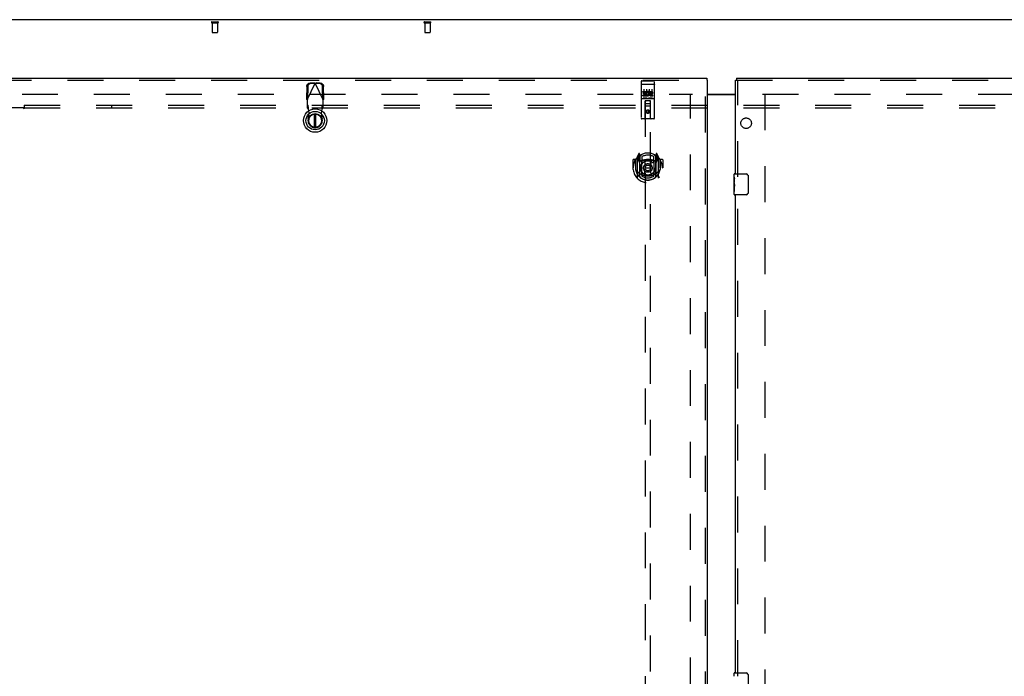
# Model space of a CAD drawing. Header units: inches. Extents: x 0 to 308, y 0 to 199.
# Tile 72 of 139: x 54 to 100, y 114 to 145. Entities that reach past the tile are written whole.
import ezdxf

# ---------------------------------------------------------------- set-up
doc = ezdxf.new("R2010")
doc.units = ezdxf.units.IN
doc.header["$LTSCALE"] = 16.920913
doc.header["$MEASUREMENT"] = 0
doc.linetypes.add('HIDDEN', pattern=[0.2, 0.1, -0.1])
doc.layers.get('0').update_dxf_attribs({"linetype": 'CONTINUOUS'})
for name, color, linetype in [('DEFAULT_2', 8, 'HIDDEN'), ('LEFT_OR_SECONDARY_DOOR_ASSEMBLY', 7, 'CONTINUOUS'), ('RIGHT_OR_MAIN_DOOR_ASSEMBLY', 7, 'CONTINUOUS'), ('SUBPANEL', 7, 'CONTINUOUS')]:
    doc.layers.add(name, color=color, linetype=linetype)

msp = doc.modelspace()

# ---------------------------------------------------------------- linework, layer by layer
at = {"color": 7, "linetype": 'Continuous'}
for p, q in [((126.461, 145.334), (48.815, 145.334)), ((86.075, 141.834), (87.388, 141.834))]:
    msp.add_line(p, q, dxfattribs=at)
at = {"color": 3, "linetype": 'Continuous'}
msp.add_line((86.075, 141.819), (87.388, 141.819), dxfattribs=at)
at = {"layer": 'DEFAULT_2', "color": 8, "linetype": 'HIDDEN'}
for p, q in [((62.746, 145.23), (63.03, 145.23)), ((62.746, 145.187), (63.03, 145.187)), ((62.764, 145.187), (62.764, 144.74)), ((63.012, 145.187), (63.012, 144.74)), ((72.746, 145.23), (73.03, 145.23)), ((72.746, 145.187), (73.03, 145.187)), ((72.764, 145.187), (72.764, 144.74)), ((73.012, 145.187), (73.012, 144.74)), ((62.774, 144.73), (63.002, 144.73)), ((72.774, 144.73), (73.002, 144.73)), ((50.429, 141.834), (85.367, 141.834)), ((85.263, 62.849), (85.263, 141.819)), ((88.659, 141.834), (123.596, 141.834)), ((88.763, 141.819), (88.763, 62.849))]:
    msp.add_line(p, q, dxfattribs=at)
for centre, radius, start, end in [((62.746, 145.208), 0.0215, 90, 270), ((63.03, 145.208), 0.0215, 270, 90), ((72.746, 145.208), 0.0215, 90, 270), ((73.03, 145.208), 0.0215, 270, 90), ((62.774, 144.74), 0.01, 180, 270), ((63.002, 144.74), 0.01, 270, 360), ((72.774, 144.74), 0.01, 180, 270), ((73.002, 144.74), 0.01, 270, 360)]:
    msp.add_arc(centre, radius, start, end, dxfattribs=at)
at = {"layer": 'LEFT_OR_SECONDARY_DOOR_ASSEMBLY', "color": 3, "linetype": 'Continuous'}
for p, q in [((49.18, 142.584), (86.033, 142.584)), ((86.075, 62.188), (86.075, 142.48))]:
    msp.add_line(p, q, dxfattribs=at)
at = {"layer": 'LEFT_OR_SECONDARY_DOOR_ASSEMBLY', "color": 8, "linetype": 'HIDDEN'}
for p, q in [((49.18, 142.48), (86.033, 142.48)), ((67.233, 141.554), (67.607, 142.341)), ((67.562, 142.354), (67.369, 142.351)), ((67.604, 142.335), (67.411, 142.331)), ((67.562, 142.354), (67.604, 142.335)), ((67.562, 142.354), (67.584, 142.348)), ((67.584, 142.348), (67.607, 142.341)), ((67.607, 142.341), (67.63, 142.348)), ((67.981, 141.554), (67.607, 142.341)), ((67.61, 142.335), (67.652, 142.354)), ((67.803, 142.331), (67.61, 142.335)), ((67.63, 142.348), (67.652, 142.354)), ((67.845, 142.351), (67.652, 142.354)), ((82.95, 142.421), (82.95, 140.696)), ((82.967, 142.293), (82.966, 142.292)), ((82.968, 142.293), (82.967, 142.293)), ((82.968, 142.293), (82.968, 142.293)), ((82.969, 142.293), (82.968, 142.293)), ((82.97, 142.293), (82.969, 142.293)), ((82.971, 142.293), (82.97, 142.293)), ((82.971, 142.293), (82.971, 142.293)), ((82.972, 142.293), (82.971, 142.293)), ((82.973, 142.293), (82.972, 142.293)), ((82.974, 142.293), (82.973, 142.293)), ((82.975, 142.293), (82.974, 142.293)), ((82.976, 142.293), (82.975, 142.293)), ((82.976, 142.293), (82.976, 142.293)), ((82.977, 142.293), (82.976, 142.293)), ((82.978, 142.293), (82.977, 142.293)), ((82.979, 142.293), (82.978, 142.293)), ((82.98, 142.293), (82.979, 142.293)), ((82.98, 142.451), (83.545, 142.451)), ((82.98, 142.293), (83.545, 142.293)), ((83.545, 142.293), (83.546, 142.293)), ((83.546, 142.293), (83.547, 142.293)), ((83.547, 142.293), (83.548, 142.293)), ((83.548, 142.293), (83.549, 142.293)), ((83.549, 142.293), (83.549, 142.293)), ((83.549, 142.293), (83.55, 142.293)), ((83.55, 142.293), (83.551, 142.293)), ((83.551, 142.293), (83.552, 142.293)), ((83.552, 142.293), (83.553, 142.293)), ((83.553, 142.293), (83.553, 142.293)), ((83.553, 142.293), (83.554, 142.293)), ((83.554, 142.293), (83.555, 142.293)), ((83.555, 142.293), (83.556, 142.293)), ((83.556, 142.293), (83.557, 142.293)), ((83.557, 142.293), (83.557, 142.293)), ((83.557, 142.293), (83.558, 142.293)), ((83.575, 140.696), (83.575, 142.421)), ((85.971, 62.188), (85.971, 142.48)), ((67.215, 142.192), (67.205, 141.602)), ((67.256, 142.172), (67.246, 141.582)), ((67.968, 141.582), (67.957, 142.172)), ((68.009, 141.602), (67.999, 142.192)), ((83.031, 141.916), (83.031, 141.959)), ((83.031, 141.959), (83.187, 141.959)), ((83.031, 141.916), (83.144, 141.916)), ((83.031, 141.745), (83.031, 141.788)), ((83.031, 141.788), (83.144, 141.788)), ((83.052, 141.831), (83.052, 141.874)), ((83.052, 141.874), (83.144, 141.874)), ((83.052, 141.831), (83.144, 141.831)), ((83.075, 142.06), (83.075, 141.754)), ((83.144, 141.874), (83.144, 141.916)), ((83.144, 141.788), (83.144, 141.831)), ((83.187, 141.781), (83.187, 141.959)), ((83.187, 141.781), (83.2, 141.799)), ((83.211, 141.91), (83.194, 141.95)), ((83.2, 142.06), (83.2, 141.754)), ((83.325, 142.06), (83.325, 141.754)), ((83.343, 141.916), (83.343, 141.959)), ((83.343, 141.959), (83.436, 141.959)), ((83.343, 141.916), (83.436, 141.916)), ((83.403, 141.831), (83.449, 141.831)), ((83.407, 141.872), (83.436, 141.872)), ((83.407, 141.788), (83.5, 141.788)), ((83.45, 142.06), (83.45, 141.754)), ((83.5, 141.745), (83.5, 141.788)), ((67.246, 141.582), (67.205, 141.602)), ((67.233, 141.554), (67.233, 141.18)), ((67.279, 141.293), (67.233, 141.335)), ((67.981, 141.335), (67.935, 141.293)), ((68.009, 141.602), (67.968, 141.582)), ((67.981, 141.18), (67.981, 141.554)), ((82.98, 141.623), (83.545, 141.623)), ((83.031, 141.745), (83.187, 141.745)), ((83.224, 141.639), (83.052, 141.639)), ((83.133, 140.696), (83.136, 141.506)), ((83.158, 141.506), (83.136, 141.506)), ((83.138, 141.506), (83.138, 104.505)), ((83.368, 141.506), (83.158, 141.506)), ((83.178, 141.381), (83.348, 141.381)), ((83.187, 141.745), (83.187, 141.758)), ((83.19, 141.756), (83.187, 141.758)), ((83.474, 141.639), (83.302, 141.639)), ((83.389, 141.506), (83.368, 141.506)), ((83.388, 104.505), (83.388, 141.506)), ((83.393, 140.696), (83.389, 141.506)), ((83.407, 141.745), (83.5, 141.745)), ((67.233, 141.18), (67.279, 141.138)), ((67.278, 140.643), (67.331, 140.938)), ((67.279, 141.138), (67.279, 141.293)), ((67.331, 140.938), (67.294, 141.134)), ((67.92, 141.134), (67.883, 140.938)), ((67.883, 140.938), (67.936, 140.643)), ((67.935, 141.293), (67.935, 141.138)), ((67.935, 141.138), (67.981, 141.18)), ((83.39, 141.256), (83.135, 141.256)), ((83.263, 141.078), (83.2, 141.042)), ((83.2, 141.042), (83.2, 140.97)), ((83.2, 141.042), (83.21, 141.036)), ((83.2, 140.97), (83.21, 140.976)), ((83.2, 140.97), (83.263, 140.934)), ((83.263, 141.067), (83.21, 141.036)), ((83.21, 141.036), (83.21, 140.976)), ((83.21, 140.976), (83.263, 140.945)), ((83.263, 141.078), (83.263, 141.067)), ((83.325, 141.042), (83.263, 141.078)), ((83.315, 141.036), (83.263, 141.067)), ((83.263, 140.945), (83.315, 140.976)), ((83.263, 140.934), (83.325, 140.97)), ((83.263, 140.934), (83.263, 140.945)), ((83.325, 141.042), (83.315, 141.036)), ((83.315, 140.976), (83.315, 141.036)), ((83.325, 140.97), (83.315, 140.976)), ((83.325, 140.97), (83.325, 141.042)), ((83.545, 140.666), (82.98, 140.666)), ((82.837, 139.032), (82.767, 138.857)), ((82.88, 138.949), (82.866, 139.029)), ((83.659, 139.029), (83.645, 138.949)), ((83.758, 138.857), (83.688, 139.032)), ((82.563, 138.736), (82.563, 138.362)), ((82.68, 138.751), (82.578, 138.751)), ((82.68, 138.751), (82.68, 138.362)), ((82.688, 138.736), (82.68, 138.751)), ((82.688, 138.748), (82.688, 138.291)), ((82.763, 138.846), (82.763, 137.879)), ((82.82, 138.841), (82.82, 138.691)), ((82.88, 138.841), (82.82, 138.841)), ((82.82, 138.691), (82.88, 138.691)), ((82.828, 138.809), (82.858, 138.763)), ((82.888, 138.816), (82.833, 138.816)), ((82.859, 138.927), (82.859, 138.927)), ((82.859, 138.927), (82.859, 138.927)), ((82.859, 138.927), (82.859, 138.927)), ((82.88, 137.932), (82.88, 138.949)), ((82.888, 138.876), (82.958, 138.985)), ((82.888, 137.932), (82.888, 138.935)), ((82.89, 138.911), (82.89, 138.703)), ((82.98, 138.69), (82.908, 138.69)), ((82.91, 138.683), (82.976, 138.683)), ((82.98, 138.049), (82.98, 138.68)), ((82.988, 138.889), (82.988, 138.636)), ((83.1, 138.706), (83.13, 138.362)), ((83.426, 138.706), (83.395, 138.362)), ((83.538, 138.636), (83.538, 138.889)), ((83.618, 138.69), (83.545, 138.69)), ((83.545, 138.68), (83.545, 138.049)), ((83.549, 138.683), (83.615, 138.683)), ((83.568, 138.985), (83.638, 138.876)), ((83.635, 138.703), (83.635, 138.911)), ((83.638, 137.932), (83.638, 138.935)), ((83.693, 138.816), (83.638, 138.816)), ((83.645, 138.949), (83.645, 137.932)), ((83.705, 138.841), (83.645, 138.841)), ((83.645, 138.691), (83.705, 138.691)), ((83.667, 138.927), (83.662, 138.93)), ((83.667, 138.763), (83.697, 138.809)), ((83.705, 138.691), (83.705, 138.841)), ((83.763, 137.879), (83.763, 138.846)), ((83.845, 138.751), (83.837, 138.736)), ((83.838, 138.748), (83.838, 138.291)), ((83.845, 138.362), (83.845, 138.751)), ((83.948, 138.751), (83.845, 138.751)), ((83.963, 138.736), (83.963, 138.362)), ((82.563, 138.362), (82.578, 138.362)), ((82.68, 138.362), (82.695, 138.362)), ((82.688, 138.291), (82.688, 138.288)), ((83.1, 138.023), (83.13, 138.362)), ((83.13, 138.362), (83.395, 138.362)), ((83.425, 138.023), (83.395, 138.362)), ((83.845, 138.362), (83.83, 138.362)), ((83.838, 138.291), (83.837, 138.288)), ((83.948, 138.362), (83.963, 138.362)), ((82.988, 138.075), (82.988, 137.972)), ((83.538, 137.972), (83.538, 138.075))]:
    msp.add_line(p, q, dxfattribs=at)
at = {"layer": 'LEFT_OR_SECONDARY_DOOR_ASSEMBLY', "color": 7, "linetype": 'Continuous'}
for p, q in [((86.033, 142.584), (86.033, 142.48)), ((86.075, 142.48), (86.033, 142.48)), ((67.568, 140.896), (67.568, 140.271)), ((67.646, 140.271), (67.646, 140.896))]:
    msp.add_line(p, q, dxfattribs=at)
at = {"layer": 'LEFT_OR_SECONDARY_DOOR_ASSEMBLY', "color": 8, "linetype": 'HIDDEN'}
for points in [[(67.215, 142.192), (67.216, 142.208), (67.218, 142.223), (67.222, 142.238), (67.227, 142.252), (67.234, 142.266), (67.242, 142.279), (67.251, 142.292), (67.261, 142.303), (67.272, 142.314), (67.285, 142.323), (67.297, 142.331), (67.311, 142.338), (67.325, 142.344), (67.34, 142.348), (67.354, 142.35), (67.369, 142.351)], [(67.411, 142.331), (67.396, 142.33), (67.381, 142.328), (67.367, 142.324), (67.353, 142.318), (67.339, 142.312), (67.326, 142.304), (67.314, 142.294), (67.303, 142.284), (67.293, 142.272), (67.284, 142.26), (67.276, 142.246), (67.269, 142.233), (67.264, 142.218), (67.26, 142.203), (67.257, 142.188), (67.256, 142.172)], [(67.957, 142.172), (67.956, 142.188), (67.954, 142.203), (67.95, 142.218), (67.945, 142.233), (67.938, 142.246), (67.93, 142.26), (67.921, 142.272), (67.911, 142.284), (67.9, 142.294), (67.888, 142.304), (67.875, 142.312), (67.861, 142.318), (67.847, 142.324), (67.833, 142.328), (67.818, 142.33), (67.803, 142.331)], [(67.845, 142.351), (67.86, 142.35), (67.874, 142.348), (67.889, 142.344), (67.903, 142.338), (67.916, 142.331), (67.929, 142.323), (67.941, 142.314), (67.953, 142.303), (67.963, 142.292), (67.972, 142.279), (67.98, 142.266), (67.986, 142.252), (67.992, 142.238), (67.996, 142.223), (67.998, 142.208), (67.999, 142.192)], [(82.966, 142.292), (82.966, 142.292), (82.965, 142.292), (82.965, 142.292), (82.965, 142.292), (82.964, 142.292), (82.964, 142.292), (82.964, 142.292), (82.963, 142.292), (82.963, 142.292), (82.962, 142.292), (82.962, 142.292), (82.962, 142.292), (82.961, 142.292), (82.961, 142.292), (82.961, 142.292), (82.96, 142.291), (82.96, 142.291), (82.96, 142.291), (82.96, 142.291), (82.959, 142.291), (82.959, 142.291), (82.959, 142.291), (82.958, 142.291), (82.958, 142.291), (82.958, 142.291), (82.958, 142.291), (82.957, 142.291), (82.957, 142.291), (82.957, 142.291), (82.956, 142.29), (82.956, 142.29), (82.956, 142.29), (82.956, 142.29), (82.955, 142.29), (82.955, 142.29), (82.955, 142.29), (82.955, 142.29), (82.955, 142.29), (82.954, 142.29), (82.954, 142.29), (82.954, 142.289), (82.954, 142.289), (82.954, 142.289), (82.953, 142.289), (82.953, 142.289), (82.953, 142.289), (82.953, 142.289), (82.953, 142.289), (82.952, 142.289), (82.952, 142.289), (82.952, 142.289), (82.952, 142.288), (82.952, 142.288), (82.952, 142.288), (82.952, 142.288), (82.951, 142.288), (82.951, 142.288), (82.951, 142.288), (82.951, 142.288), (82.951, 142.288), (82.951, 142.288), (82.951, 142.287), (82.951, 142.287), (82.951, 142.287), (82.951, 142.287), (82.951, 142.287), (82.95, 142.287), (82.95, 142.287), (82.95, 142.287), (82.95, 142.287), (82.95, 142.287), (82.95, 142.286), (82.95, 142.286), (82.95, 142.286), (82.95, 142.286), (82.95, 142.286), (82.95, 142.286)], [(83.558, 142.293), (83.559, 142.292), (83.559, 142.292), (83.56, 142.292), (83.56, 142.292), (83.56, 142.292), (83.561, 142.292), (83.561, 142.292), (83.561, 142.292), (83.562, 142.292), (83.562, 142.292), (83.563, 142.292), (83.563, 142.292), (83.563, 142.292), (83.564, 142.292), (83.564, 142.292), (83.564, 142.292), (83.565, 142.292), (83.565, 142.291), (83.565, 142.291), (83.565, 142.291), (83.566, 142.291), (83.566, 142.291), (83.566, 142.291), (83.567, 142.291), (83.567, 142.291), (83.567, 142.291), (83.568, 142.291), (83.568, 142.291), (83.568, 142.291), (83.568, 142.291), (83.569, 142.291), (83.569, 142.29), (83.569, 142.29), (83.569, 142.29), (83.57, 142.29), (83.57, 142.29), (83.57, 142.29), (83.57, 142.29), (83.571, 142.29), (83.571, 142.29), (83.571, 142.29), (83.571, 142.29), (83.571, 142.289), (83.572, 142.289), (83.572, 142.289), (83.572, 142.289), (83.572, 142.289), (83.572, 142.289), (83.573, 142.289), (83.573, 142.289), (83.573, 142.289), (83.573, 142.289), (83.573, 142.289), (83.573, 142.288), (83.573, 142.288), (83.574, 142.288), (83.574, 142.288), (83.574, 142.288), (83.574, 142.288), (83.574, 142.288), (83.574, 142.288), (83.574, 142.288), (83.574, 142.288), (83.575, 142.287), (83.575, 142.287), (83.575, 142.287), (83.575, 142.287), (83.575, 142.287), (83.575, 142.287), (83.575, 142.287), (83.575, 142.287), (83.575, 142.287), (83.575, 142.287), (83.575, 142.286), (83.575, 142.286), (83.575, 142.286), (83.575, 142.286), (83.575, 142.286), (83.575, 142.286)], [(67.233, 141.554), (67.223, 141.57), (67.219, 141.578), (67.214, 141.586), (67.209, 141.594), (67.205, 141.602)], [(67.995, 141.578), (67.986, 141.562), (67.981, 141.554)], [(68.009, 141.602), (68.005, 141.594), (68, 141.586), (67.995, 141.578)], [(83.052, 141.639), (83.052, 141.639), (83.051, 141.639), (83.051, 141.639), (83.051, 141.639), (83.051, 141.639), (83.051, 141.639), (83.05, 141.639), (83.05, 141.639), (83.05, 141.639), (83.05, 141.639), (83.05, 141.639), (83.049, 141.639), (83.049, 141.639), (83.049, 141.639), (83.049, 141.639), (83.049, 141.639), (83.049, 141.64), (83.048, 141.64), (83.048, 141.64), (83.048, 141.64), (83.048, 141.64), (83.048, 141.64), (83.048, 141.64), (83.048, 141.64), (83.047, 141.64), (83.047, 141.64), (83.047, 141.64), (83.047, 141.64), (83.047, 141.64), (83.047, 141.64), (83.047, 141.64), (83.047, 141.64), (83.046, 141.64), (83.046, 141.64), (83.046, 141.64), (83.046, 141.64), (83.046, 141.64), (83.046, 141.64), (83.046, 141.64), (83.046, 141.64), (83.046, 141.64), (83.046, 141.64), (83.045, 141.64), (83.045, 141.64), (83.045, 141.64), (83.045, 141.641)], [(83.23, 141.641), (83.23, 141.64), (83.23, 141.64), (83.23, 141.64), (83.23, 141.64), (83.23, 141.64), (83.23, 141.64), (83.23, 141.64), (83.229, 141.64), (83.229, 141.64), (83.229, 141.64), (83.229, 141.64), (83.229, 141.64), (83.229, 141.64), (83.229, 141.64), (83.229, 141.64), (83.229, 141.64), (83.228, 141.64), (83.228, 141.64), (83.228, 141.64), (83.228, 141.64), (83.228, 141.64), (83.228, 141.64), (83.228, 141.64), (83.227, 141.64), (83.227, 141.64), (83.227, 141.64), (83.227, 141.64), (83.227, 141.64), (83.227, 141.64), (83.227, 141.639), (83.226, 141.639), (83.226, 141.639), (83.226, 141.639), (83.226, 141.639), (83.226, 141.639), (83.226, 141.639), (83.225, 141.639), (83.225, 141.639), (83.225, 141.639), (83.225, 141.639), (83.225, 141.639), (83.224, 141.639), (83.224, 141.639), (83.224, 141.639), (83.224, 141.639)], [(83.302, 141.639), (83.302, 141.639), (83.301, 141.639), (83.301, 141.639), (83.301, 141.639), (83.301, 141.639), (83.301, 141.639), (83.3, 141.639), (83.3, 141.639), (83.3, 141.639), (83.3, 141.639), (83.3, 141.639), (83.299, 141.639), (83.299, 141.639), (83.299, 141.639), (83.299, 141.639), (83.299, 141.639), (83.299, 141.64), (83.298, 141.64), (83.298, 141.64), (83.298, 141.64), (83.298, 141.64), (83.298, 141.64), (83.298, 141.64), (83.298, 141.64), (83.297, 141.64), (83.297, 141.64), (83.297, 141.64), (83.297, 141.64), (83.297, 141.64), (83.297, 141.64), (83.297, 141.64), (83.297, 141.64), (83.296, 141.64), (83.296, 141.64), (83.296, 141.64), (83.296, 141.64), (83.296, 141.64), (83.296, 141.64), (83.296, 141.64), (83.296, 141.64), (83.296, 141.64), (83.296, 141.64), (83.295, 141.64), (83.295, 141.64), (83.295, 141.64), (83.295, 141.641)], [(83.48, 141.641), (83.48, 141.64), (83.48, 141.64), (83.48, 141.64), (83.48, 141.64), (83.48, 141.64), (83.48, 141.64), (83.48, 141.64), (83.479, 141.64), (83.479, 141.64), (83.479, 141.64), (83.479, 141.64), (83.479, 141.64), (83.479, 141.64), (83.479, 141.64), (83.479, 141.64), (83.479, 141.64), (83.478, 141.64), (83.478, 141.64), (83.478, 141.64), (83.478, 141.64), (83.478, 141.64), (83.478, 141.64), (83.478, 141.64), (83.477, 141.64), (83.477, 141.64), (83.477, 141.64), (83.477, 141.64), (83.477, 141.64), (83.477, 141.64), (83.477, 141.639), (83.476, 141.639), (83.476, 141.639), (83.476, 141.639), (83.476, 141.639), (83.476, 141.639), (83.476, 141.639), (83.475, 141.639), (83.475, 141.639), (83.475, 141.639), (83.475, 141.639), (83.475, 141.639), (83.474, 141.639), (83.474, 141.639), (83.474, 141.639), (83.474, 141.639)], [(67.29, 141.182), (67.289, 141.197), (67.288, 141.212), (67.287, 141.225), (67.286, 141.238), (67.285, 141.25), (67.284, 141.261), (67.283, 141.27), (67.282, 141.278), (67.281, 141.285), (67.28, 141.29), (67.279, 141.293)], [(67.279, 141.138), (67.281, 141.138), (67.284, 141.138), (67.286, 141.137), (67.289, 141.136), (67.291, 141.135), (67.294, 141.134)], [(67.294, 141.134), (67.292, 141.151), (67.29, 141.182)], [(67.935, 141.293), (67.934, 141.29), (67.933, 141.285), (67.932, 141.278), (67.931, 141.27), (67.93, 141.261), (67.929, 141.25), (67.928, 141.238), (67.927, 141.225), (67.926, 141.212), (67.925, 141.197), (67.924, 141.182), (67.922, 141.166), (67.92, 141.134)], [(67.92, 141.134), (67.923, 141.135), (67.925, 141.136), (67.928, 141.137), (67.93, 141.138), (67.933, 141.138), (67.935, 141.138)], [(82.717, 138.801), (82.718, 138.802), (82.719, 138.803), (82.719, 138.804), (82.72, 138.804), (82.721, 138.805), (82.722, 138.806), (82.722, 138.807), (82.723, 138.808), (82.724, 138.808), (82.725, 138.809), (82.725, 138.81), (82.726, 138.811), (82.727, 138.811), (82.728, 138.812), (82.728, 138.813), (82.729, 138.813), (82.73, 138.814), (82.731, 138.815), (82.732, 138.815), (82.733, 138.816), (82.733, 138.816), (82.734, 138.817), (82.735, 138.818), (82.736, 138.818), (82.737, 138.819), (82.738, 138.819), (82.739, 138.82), (82.74, 138.82), (82.74, 138.821), (82.741, 138.821), (82.742, 138.822), (82.743, 138.822), (82.744, 138.823), (82.745, 138.823)], [(83.78, 138.823), (83.781, 138.823), (83.782, 138.822), (83.783, 138.822), (83.784, 138.821), (83.785, 138.821), (83.786, 138.82), (83.787, 138.82), (83.788, 138.819), (83.788, 138.819), (83.789, 138.818), (83.79, 138.818), (83.791, 138.817), (83.792, 138.816), (83.793, 138.816), (83.794, 138.815), (83.794, 138.815), (83.795, 138.814), (83.796, 138.813), (83.797, 138.813), (83.798, 138.812), (83.798, 138.811), (83.799, 138.811), (83.8, 138.81), (83.801, 138.809), (83.802, 138.808), (83.802, 138.808), (83.803, 138.807), (83.804, 138.806), (83.805, 138.805), (83.805, 138.804), (83.806, 138.804), (83.807, 138.803), (83.807, 138.802), (83.808, 138.801)], [(82.73, 138.249), (82.733, 138.244), (82.736, 138.239), (82.739, 138.234), (82.742, 138.229), (82.745, 138.225), (82.748, 138.221), (82.75, 138.216), (82.753, 138.213), (82.756, 138.209), (82.758, 138.205), (82.76, 138.202), (82.763, 138.198), (82.765, 138.195), (82.767, 138.192), (82.77, 138.189), (82.772, 138.186), (82.774, 138.184), (82.776, 138.181), (82.778, 138.178), (82.78, 138.176), (82.782, 138.174), (82.784, 138.171), (82.786, 138.169), (82.788, 138.167), (82.79, 138.165), (82.792, 138.163), (82.794, 138.161), (82.795, 138.159), (82.797, 138.158), (82.799, 138.156), (82.801, 138.154), (82.802, 138.153), (82.804, 138.151), (82.805, 138.15), (82.807, 138.149), (82.808, 138.147)], [(83.717, 138.147), (83.718, 138.149), (83.72, 138.15), (83.722, 138.151), (83.723, 138.153), (83.725, 138.154), (83.726, 138.156), (83.728, 138.158), (83.73, 138.159), (83.732, 138.161), (83.733, 138.163), (83.735, 138.165), (83.737, 138.167), (83.739, 138.169), (83.741, 138.171), (83.743, 138.174), (83.745, 138.176), (83.747, 138.178), (83.749, 138.181), (83.751, 138.184), (83.753, 138.186), (83.756, 138.189), (83.758, 138.192), (83.76, 138.195), (83.762, 138.198), (83.765, 138.202), (83.767, 138.205), (83.77, 138.209), (83.772, 138.213), (83.775, 138.216), (83.778, 138.22), (83.78, 138.225), (83.783, 138.229), (83.786, 138.234), (83.789, 138.239), (83.792, 138.244), (83.795, 138.249)], [(82.745, 137.902), (82.744, 137.902), (82.743, 137.903), (82.742, 137.903), (82.741, 137.903), (82.74, 137.904), (82.74, 137.904), (82.739, 137.905), (82.738, 137.905), (82.737, 137.906), (82.736, 137.906), (82.735, 137.907), (82.734, 137.908), (82.733, 137.908), (82.733, 137.909), (82.732, 137.909), (82.731, 137.91), (82.73, 137.911), (82.729, 137.911), (82.728, 137.912), (82.728, 137.913), (82.727, 137.913), (82.726, 137.914), (82.725, 137.915), (82.725, 137.916), (82.724, 137.916), (82.723, 137.917), (82.722, 137.918), (82.722, 137.919), (82.721, 137.919), (82.72, 137.92), (82.719, 137.921), (82.719, 137.922), (82.718, 137.923), (82.717, 137.924)], [(83.451, 138.006), (83.445, 138.004), (83.44, 138.003), (83.434, 138.001), (83.429, 138), (83.424, 137.999), (83.418, 137.997), (83.413, 137.996), (83.407, 137.995), (83.402, 137.994), (83.396, 137.993), (83.391, 137.992), (83.385, 137.991), (83.38, 137.99), (83.374, 137.989), (83.369, 137.988), (83.363, 137.987), (83.358, 137.986), (83.352, 137.986), (83.346, 137.985), (83.341, 137.984), (83.335, 137.984), (83.33, 137.983), (83.324, 137.983), (83.319, 137.982), (83.313, 137.982), (83.307, 137.981), (83.302, 137.981), (83.296, 137.981), (83.291, 137.98), (83.285, 137.98), (83.279, 137.98), (83.274, 137.98), (83.268, 137.98), (83.263, 137.98), (83.257, 137.98), (83.251, 137.98), (83.246, 137.98), (83.24, 137.98), (83.235, 137.98), (83.229, 137.981), (83.224, 137.981), (83.218, 137.981), (83.212, 137.982), (83.207, 137.982), (83.201, 137.983), (83.196, 137.983), (83.19, 137.984), (83.184, 137.984), (83.179, 137.985), (83.173, 137.986), (83.168, 137.986), (83.162, 137.987), (83.157, 137.988), (83.151, 137.989), (83.146, 137.99), (83.14, 137.991), (83.135, 137.992), (83.129, 137.993), (83.124, 137.994), (83.118, 137.995), (83.113, 137.996), (83.107, 137.997), (83.102, 137.999), (83.096, 138), (83.091, 138.001), (83.086, 138.003), (83.08, 138.004), (83.075, 138.006)], [(83.808, 137.924), (83.807, 137.923), (83.807, 137.922), (83.806, 137.921), (83.805, 137.92), (83.805, 137.919), (83.804, 137.919), (83.803, 137.918), (83.802, 137.917), (83.802, 137.916), (83.801, 137.916), (83.8, 137.915), (83.799, 137.914), (83.798, 137.913), (83.798, 137.913), (83.797, 137.912), (83.796, 137.911), (83.795, 137.911), (83.794, 137.91), (83.794, 137.909), (83.793, 137.909), (83.792, 137.908), (83.791, 137.908), (83.79, 137.907), (83.789, 137.906), (83.788, 137.906), (83.788, 137.905), (83.787, 137.905), (83.786, 137.904), (83.785, 137.904), (83.784, 137.903), (83.783, 137.903), (83.782, 137.903), (83.781, 137.902), (83.78, 137.902)]]:
    msp.add_lwpolyline(points, dxfattribs=at)
at = {"layer": 'LEFT_OR_SECONDARY_DOOR_ASSEMBLY', "color": 7, "linetype": 'Continuous'}
for radius in [0.551, 0.433, 0.329, 0.317]:
    msp.add_circle((67.607, 140.583), radius, dxfattribs=at)
at = {"layer": 'LEFT_OR_SECONDARY_DOOR_ASSEMBLY', "color": 8, "linetype": 'HIDDEN'}
for centre, radius in [((83.263, 141.006), 0.085), ((83.263, 141.006), 0.0845), ((83.263, 138.355), 0.35), ((83.263, 138.355), 0.335), ((83.263, 138.355), 0.205), ((83.263, 138.355), 0.133)]:
    msp.add_circle(centre, radius, dxfattribs=at)
for centre, radius, start, end in [((82.98, 142.421), 0.03, 90, 180), ((83.545, 142.421), 0.03, 0, 90), ((83.237, 141.852), 0.107, 244.2636, 113.4027), ((83.237, 141.852), 0.0639, 234.8895, 113.4026), ((83.407, 141.809), 0.0635, 90, 270), ((83.407, 141.81), 0.0219, 100.307, 270), ((83.436, 141.894), 0.0644, 282.2995, 90.0775), ((83.436, 141.894), 0.0219, 269.9011, 90), ((82.98, 141.593), 0.03, 90, 180), ((83.178, 141.466), 0.04, 90, 180), ((83.178, 141.421), 0.04, 180, 270), ((83.348, 141.466), 0.04, 0, 90), ((83.348, 141.421), 0.04, 270, 360), ((83.545, 141.593), 0.03, 0, 90), ((67.607, 140.583), 0.335, 169.673, 10.327), ((82.98, 140.696), 0.03, 180, 270), ((83.103, 140.696), 0.03, 270, 360), ((83.423, 140.696), 0.03, 180, 270), ((83.545, 140.696), 0.03, 270, 360), ((83.263, 138.355), 0.7, 35.2961, 144.7039), ((82.851, 139.027), 0.015, 10, 158.1959), ((83.674, 139.027), 0.015, 21.8041, 170), ((83.263, 138.362), 0.7, 125.5126, 54.4874), ((82.578, 138.736), 0.015, 90, 180), ((83.263, 138.362), 0.685, 146.9885, 180), ((82.708, 138.748), 0.02, 144.7039, 180), ((82.778, 138.846), 0.015, 135.0748, 180), ((82.833, 138.811), 0.005, 90, 212.6792), ((83.263, 138.05), 0.7, 53.2319, 126.7681), ((82.868, 138.916), 0.02, 0, 125.5126), ((82.7, 138.661), 0.188, 0, 32.6792), ((82.87, 138.911), 0.02, 0, 125.2543), ((82.908, 138.935), 0.02, 121.4688, 179.9992), ((82.908, 138.71), 0.02, 180, 270), ((82.91, 138.703), 0.02, 180, 270), ((82.976, 138.703), 0.02, 270, 293.464), ((82.995, 138.68), 0.015, 112.9863, 180), ((83.263, 138.043), 0.7, 66.536, 113.464), ((83.263, 138.355), 0.6, 62.7204, 117.2796), ((83.018, 138.636), 0.03, 180, 311.1261), ((83.263, 138.355), 0.343, 48.8739, 131.1261), ((83.08, 138.705), 0.02, 5.0796, 105.6131), ((83.446, 138.705), 0.02, 74.3869, 174.9204), ((83.508, 138.636), 0.03, 228.8739, 360), ((83.53, 138.68), 0.015, 0, 67.0137), ((83.549, 138.703), 0.02, 246.536, 270), ((83.615, 138.703), 0.02, 270, 360), ((83.618, 138.71), 0.02, 270, 360), ((83.618, 138.935), 0.02, 0, 58.5295), ((83.655, 138.911), 0.02, 54.7457, 180), ((83.658, 138.916), 0.02, 54.4874, 180), ((83.826, 138.661), 0.188, 147.3208, 180), ((83.693, 138.811), 0.005, 327.3208, 90), ((83.748, 138.846), 0.015, 0, 44.9252), ((83.818, 138.748), 0.02, 0, 35.2961), ((83.263, 138.362), 0.685, 0, 33.0115), ((83.948, 138.736), 0.015, 0, 90), ((83.263, 138.365), 0.583, 180.2464, 359.7536), ((82.708, 138.291), 0.02, 180, 187.6622), ((83.263, 138.365), 0.58, 187.6622, 352.3378), ((83.263, 138.68), 0.7, 229.529, 310.471), ((83.018, 138.075), 0.03, 48.8739, 180), ((83.263, 138.355), 0.343, 228.8739, 311.1261), ((83.508, 138.075), 0.03, 0, 131.1261), ((83.818, 138.291), 0.02, 352.3378, 360), ((82.778, 137.879), 0.015, 180, 224.9252), ((82.895, 137.932), 0.015, 180, 229.6413), ((82.908, 137.932), 0.02, 180, 230.6594), ((82.995, 138.049), 0.015, 180, 247.0137), ((83.263, 138.365), 0.48, 235.0461, 304.9539), ((83.08, 138.025), 0.02, 254.4248, 354.9204), ((83.445, 138.025), 0.02, 185.0796, 285.5752), ((83.53, 138.049), 0.015, 292.9863, 360), ((83.618, 137.932), 0.02, 309.3378, 359.9984), ((83.63, 137.932), 0.015, 310.3587, 360), ((83.748, 137.879), 0.015, 315.0748, 360)]:
    msp.add_arc(centre, radius, start, end, dxfattribs=at)
at = {"layer": 'LEFT_OR_SECONDARY_DOOR_ASSEMBLY', "color": 7, "linetype": 'Continuous'}
msp.add_arc((67.607, 140.583), 0.315, 100.0787, 79.9213, dxfattribs=at)
at = {"layer": 'RIGHT_OR_MAIN_DOOR_ASSEMBLY', "color": 3, "linetype": 'Continuous'}
for p, q in [((87.388, 138.084), (87.388, 142.48)), ((87.43, 142.584), (124.283, 142.584)), ((87.388, 114.584), (87.388, 137.084))]:
    msp.add_line(p, q, dxfattribs=at)
at = {"layer": 'RIGHT_OR_MAIN_DOOR_ASSEMBLY', "color": 7, "linetype": 'Continuous'}
for p, q in [((87.388, 142.48), (87.43, 142.48)), ((87.43, 142.584), (87.43, 142.48)), ((87.343, 138.084), (87.883, 138.084)), ((87.328, 137.923), (87.328, 138.069)), ((87.328, 137.665), (87.328, 137.922)), ((87.333, 137.867), (87.328, 137.867)), ((87.328, 137.699), (87.335, 137.699)), ((87.328, 137.099), (87.328, 137.663)), ((87.329, 137.636), (87.328, 137.636)), ((87.335, 137.699), (87.335, 137.835)), ((87.983, 137.984), (87.983, 137.184)), ((87.328, 137.504), (87.334, 137.504)), ((87.328, 137.468), (87.335, 137.468)), ((87.328, 137.406), (87.335, 137.406)), ((87.328, 137.238), (87.335, 137.238)), ((87.335, 137.238), (87.335, 137.468)), ((87.883, 137.084), (87.343, 137.084)), ((87.328, 114.423), (87.328, 114.569)), ((87.343, 114.584), (87.883, 114.584)), ((87.983, 114.484), (87.983, 113.684))]:
    msp.add_line(p, q, dxfattribs=at)
at = {"layer": 'RIGHT_OR_MAIN_DOOR_ASSEMBLY', "color": 8, "linetype": 'HIDDEN'}
for p, q in [((87.43, 142.48), (124.283, 142.48)), ((87.492, 137.929), (87.492, 142.48)), ((87.492, 114.429), (87.492, 137.239))]:
    msp.add_line(p, q, dxfattribs=at)
at = {"layer": 'RIGHT_OR_MAIN_DOOR_ASSEMBLY', "color": 7, "linetype": 'Continuous'}
for points in [[(87.328, 137.923), (87.328, 137.919), (87.328, 137.915), (87.329, 137.909), (87.33, 137.896)], [(87.328, 137.665), (87.328, 137.657), (87.328, 137.648), (87.329, 137.638)], [(87.329, 137.638), (87.332, 137.604), (87.333, 137.592), (87.334, 137.58), (87.334, 137.567), (87.334, 137.555), (87.335, 137.542), (87.334, 137.529), (87.334, 137.516), (87.334, 137.504), (87.333, 137.491), (87.332, 137.479)], [(87.33, 137.896), (87.331, 137.889), (87.332, 137.88), (87.333, 137.872)], [(87.333, 137.872), (87.334, 137.863), (87.334, 137.854), (87.334, 137.845), (87.335, 137.835)], [(87.976, 138.02), (87.978, 138.014), (87.98, 138.008), (87.981, 138.002), (87.982, 137.996), (87.982, 137.99), (87.983, 137.984)], [(87.983, 137.184), (87.982, 137.178), (87.982, 137.171), (87.981, 137.165), (87.98, 137.159), (87.978, 137.153), (87.976, 137.148)], [(87.976, 114.52), (87.978, 114.514), (87.98, 114.508), (87.981, 114.502), (87.982, 114.496), (87.982, 114.49), (87.983, 114.484)]]:
    msp.add_lwpolyline(points, dxfattribs=at)
for centre, radius, start, end in [((87.343, 138.069), 0.015, 90, 180), ((87.883, 137.984), 0.1, 21.1999, 90), ((87.343, 137.099), 0.015, 180, 270), ((87.883, 137.184), 0.1, 270, 338.7946), ((87.343, 114.569), 0.015, 90, 180), ((87.883, 114.484), 0.1, 21.1999, 90)]:
    msp.add_arc(centre, radius, start, end, dxfattribs=at)
msp.add_ellipse((87.591, 137.5), major_axis=(0.263, 0), ratio=0.432808, start_param=3.141593, end_param=3.321581, dxfattribs=at)
at = {"layer": 'SUBPANEL', "color": 8, "linetype": 'HIDDEN'}
for p, q in [((53.884, 141.178), (52.294, 141.178)), ((53.902, 141.196), (53.895, 141.189)), ((53.919, 141.303), (53.919, 141.216)), ((53.919, 141.303), (121.856, 141.303)), ((53.919, 141.137), (53.919, 141.216)), ((53.919, 141.178), (121.856, 141.178)), ((58.044, 141.178), (58.044, 141.303))]:
    msp.add_line(p, q, dxfattribs=at)
for points in [[(53.895, 141.189), (53.893, 141.187), (53.891, 141.185), (53.889, 141.183), (53.887, 141.181), (53.885, 141.179), (53.884, 141.178)], [(53.893, 141.164), (53.892, 141.166), (53.89, 141.169), (53.888, 141.171), (53.887, 141.174), (53.885, 141.176), (53.884, 141.178)], [(53.919, 141.137), (53.917, 141.137), (53.915, 141.138), (53.913, 141.139), (53.912, 141.14), (53.91, 141.142), (53.908, 141.143), (53.906, 141.145), (53.905, 141.146), (53.903, 141.148), (53.902, 141.15), (53.9, 141.152), (53.899, 141.154), (53.898, 141.156), (53.896, 141.159), (53.893, 141.164)], [(53.919, 141.216), (53.917, 141.214), (53.915, 141.211), (53.914, 141.209), (53.912, 141.207), (53.91, 141.205), (53.908, 141.203), (53.907, 141.201), (53.905, 141.2), (53.904, 141.198), (53.902, 141.196)]]:
    msp.add_lwpolyline(points, dxfattribs=at)
msp.add_circle((87.888, 140.459), 0.25, dxfattribs=at)

doc.saveas('drawing.dxf')
